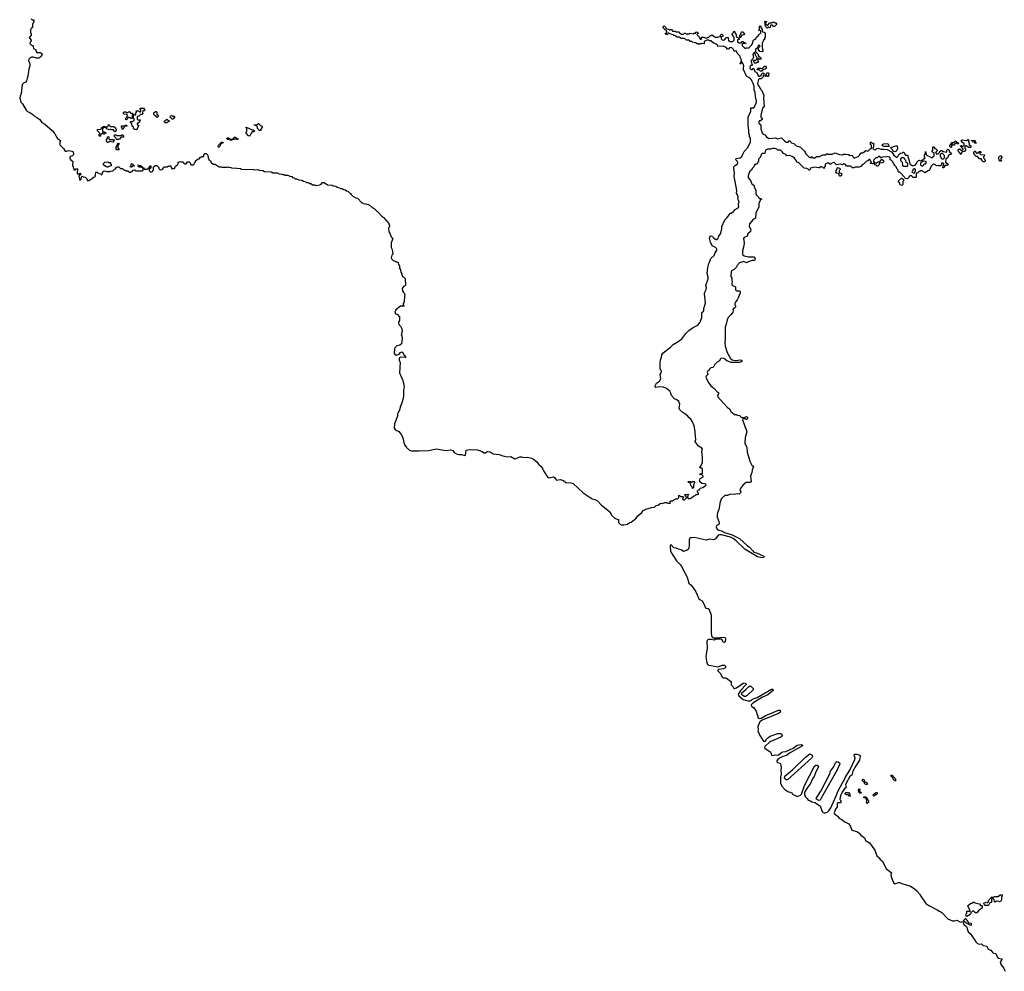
# Model space of a CAD drawing. Extents: x 2737311 to 2867920, y 875798 to 1012690.
# Tile 1 of 79: x 2805529 to 2821885, y 885249 to 901063. Entities that reach past the tile are written whole.
import ezdxf

# ---------------------------------------------------------------- set-up
doc = ezdxf.new("R2010")
doc.units = 0

msp = doc.modelspace()

# ---------------------------------------------------------------- linework, layer by layer
at = {"layer": '0CON20XD'}
for points in [[(2805720, 901075), (2805735, 901060), (2805758, 901058), (2805770, 901045), (2805760, 901035), (2805758, 901012), (2805740, 900995), (2805740, 900935), (2805718, 900915), (2805708, 900895), (2805710, 900845), (2805720, 900835), (2805720, 900805), (2805690, 900775), (2805688, 900765), (2805695, 900748), (2805720, 900725), (2805720, 900705), (2805702, 900688), (2805698, 900668), (2805725, 900640), (2805740, 900635), (2805755, 900620), (2805758, 900585), (2805795, 900560), (2805798, 900545), (2805815, 900518), (2805875, 900520), (2805893, 900503), (2805903, 900483), (2805882, 900448), (2805846, 900425), (2805806, 900426), (2805755, 900440), (2805725, 900439), (2805701, 900429), (2805679, 900405), (2805677, 900385), (2805692, 900345), (2805700, 900295), (2805680, 900240), (2805664, 900125), (2805651, 900089), (2805643, 900045), (2805625, 900026), (2805590, 900010), (2805572, 899985), (2805556, 899835), (2805536, 899794), (2805529, 899765), (2805549, 899695), (2805574, 899665), (2805636, 899557), (2805659, 899539), (2805700, 899520), (2805746, 899486), (2805775, 899457), (2805815, 899438), (2805863, 899403), (2805896, 899356), (2805947, 899325), (2806074, 899214), (2806114, 899164), (2806158, 899088), (2806207, 899057), (2806197, 899023), (2806198, 898985), (2806256, 898925), (2806285, 898878), (2806305, 898876), (2806345, 898887), (2806398, 898878), (2806415, 898867), (2806421, 898835), (2806416, 898814), (2806405, 898802), (2806372, 898788), (2806362, 898778), (2806360, 898765), (2806371, 898741), (2806410, 898705), (2806408, 898648), (2806435, 898570), (2806455, 898570), (2806475, 898590), (2806490, 898585), (2806482, 898502), (2806525, 898500), (2806535, 898510), (2806550, 898495), (2806510, 898465), (2806518, 898448), (2806522, 898402), (2806539, 898401), (2806550, 898415), (2806550, 898435), (2806558, 898442), (2806562, 898458), (2806575, 898460), (2806585, 898450), (2806618, 898448), (2806650, 898415), (2806652, 898392), (2806675, 898388), (2806750, 898435), (2806752, 898448), (2806775, 898450), (2806788, 898462), (2806780, 898475), (2806790, 898485), (2806792, 898528), (2806815, 898530), (2806835, 898510), (2806875, 898500), (2806885, 898480), (2806900, 898495), (2806912, 898535), (2806935, 898550), (2806967, 898547), (2806975, 898540), (2807025, 898540), (2807035, 898548), (2807075, 898550), (2807102, 898578), (2807118, 898582), (2807135, 898610), (2807145, 898610), (2807155, 898620), (2807178, 898618), (2807205, 898590), (2807238, 898588), (2807265, 898560), (2807285, 898560), (2807295, 898550), (2807325, 898550), (2807355, 898530), (2807375, 898530), (2807385, 898540), (2807398, 898542), (2807415, 898560), (2807435, 898568), (2807465, 898550), (2807565, 898550), (2807580, 898565), (2807578, 898588), (2807555, 898610), (2807515, 898610), (2807502, 898622), (2807500, 898640), (2807490, 898645), (2807495, 898650), (2807500, 898640), (2807535, 898640), (2807545, 898630), (2807555, 898630), (2807570, 898615), (2807570, 898600), (2807585, 898600), (2807605, 898580), (2807645, 898580), (2807668, 898592), (2807688, 898612), (2807695, 898640), (2807710, 898625), (2807710, 898605), (2807695, 898590), (2807682, 898588), (2807680, 898555), (2807705, 898530), (2807738, 898542), (2807740, 898555), (2807750, 898565), (2807750, 898615), (2807785, 898640), (2807808, 898638), (2807840, 898605), (2807842, 898592), (2807865, 898570), (2807898, 898572), (2807935, 898620), (2807985, 898620), (2807995, 898630), (2808015, 898630), (2808025, 898640), (2808040, 898635), (2808040, 898615), (2808050, 898605), (2808052, 898592), (2808092, 898588), (2808108, 898602), (2808115, 898630), (2808148, 898652), (2808160, 898675), (2808160, 898695), (2808195, 898708), (2808205, 898700), (2808245, 898700), (2808252, 898682), (2808265, 898670), (2808295, 898670), (2808308, 898682), (2808315, 898700), (2808345, 898700), (2808360, 898685), (2808372, 898652), (2808415, 898650), (2808428, 898662), (2808432, 898685), (2808448, 898702), (2808450, 898715), (2808475, 898740), (2808508, 898752), (2808535, 898780), (2808545, 898780), (2808555, 898790), (2808588, 898792), (2808590, 898825), (2808605, 898840), (2808625, 898840), (2808655, 898810), (2808660, 898765), (2808672, 898742), (2808698, 898718), (2808712, 898692), (2808745, 898660), (2808775, 898660), (2808845, 898620), (2808875, 898620), (2808895, 898610), (2808975, 898610), (2808985, 898617), (2808995, 898610), (2809035, 898608), (2809045, 898600), (2809135, 898597), (2809195, 898590), (2809215, 898580), (2809414, 898576), (2809425, 898570), (2809475, 898576), (2809495, 898570), (2809505, 898560), (2809570, 898555), (2809595, 898540), (2809705, 898536), (2809735, 898520), (2809805, 898516), (2809825, 898510), (2809835, 898500), (2809883, 898497), (2809895, 898490), (2809925, 898488), (2809935, 898480), (2809985, 898477), (2810015, 898460), (2810050, 898455), (2810062, 898442), (2810090, 898435), (2810105, 898420), (2810135, 898417), (2810165, 898400), (2810215, 898397), (2810245, 898380), (2810285, 898370), (2810295, 898360), (2810325, 898358), (2810342, 898342), (2810365, 898338), (2810395, 898320), (2810435, 898317), (2810445, 898310), (2810515, 898320), (2810538, 898332), (2810560, 898355), (2810585, 898357), (2810645, 898320), (2810720, 898315), (2810735, 898300), (2810780, 898295), (2810805, 898280), (2810845, 898270), (2810855, 898260), (2810885, 898257), (2810915, 898240), (2810935, 898238), (2810958, 898218), (2810980, 898215), (2811012, 898182), (2811028, 898175), (2811032, 898162), (2811062, 898132), (2811115, 898100), (2811140, 898095), (2811212, 898022), (2811225, 898020), (2811235, 898010), (2811280, 898005)], [(2817338, 900602), (2817322, 900598), (2817305, 900573), (2817285, 900572), (2817262, 900602), (2817222, 900622), (2817125, 900620), (2817118, 900638), (2817098, 900658), (2817075, 900670), (2817052, 900672), (2817012, 900712), (2816985, 900713), (2816975, 900720), (2816945, 900720), (2816902, 900698), (2816897, 900663), (2816855, 900670), (2816847, 900663), (2816825, 900660), (2816815, 900650), (2816805, 900660), (2816785, 900662), (2816755, 900680), (2816705, 900690), (2816695, 900700), (2816665, 900700), (2816658, 900718), (2816635, 900730), (2816627, 900723), (2816605, 900720), (2816588, 900738), (2816565, 900750), (2816515, 900750), (2816485, 900770), (2816450, 900775), (2816405, 900800), (2816395, 900800), (2816385, 900810), (2816345, 900820), (2816315, 900840), (2816302, 900838), (2816298, 900822), (2816285, 900810), (2816275, 900820), (2816252, 900822), (2816262, 900838), (2816278, 900842), (2816280, 900875), (2816268, 900888), (2816255, 900890), (2816220, 900925), (2816220, 900945), (2816235, 900960), (2816258, 900938), (2816262, 900922), (2816315, 900900), (2816325, 900890), (2816335, 900900), (2816355, 900900), (2816370, 900885), (2816375, 900870), (2816415, 900870), (2816435, 900860), (2816485, 900860), (2816492, 900842), (2816525, 900820), (2816555, 900820), (2816575, 900840), (2816588, 900838), (2816605, 900820), (2816615, 900820), (2816625, 900830), (2816655, 900830), (2816665, 900840), (2816715, 900830), (2816725, 900840), (2816755, 900840), (2816762, 900858), (2816775, 900860), (2816800, 900835), (2816782, 900828), (2816780, 900815), (2816818, 900778), (2816835, 900740), (2816845, 900740), (2816858, 900752), (2816850, 900765), (2816855, 900770), (2816895, 900770), (2816915, 900760), (2816945, 900760), (2816978, 900772), (2817005, 900800), (2817015, 900800), (2817025, 900810), (2817085, 900770), (2817125, 900770), (2817135, 900780), (2817168, 900782), (2817172, 900808), (2817185, 900820), (2817195, 900820), (2817210, 900805), (2817210, 900785), (2817182, 900778), (2817180, 900745), (2817205, 900720), (2817235, 900730), (2817272, 900768), (2817285, 900770), (2817300, 900755), (2817302, 900712), (2817315, 900710), (2817325, 900700), (2817378, 900702), (2817400, 900725), (2817400, 900765), (2817380, 900785), (2817380, 900795), (2817360, 900825), (2817388, 900852), (2817392, 900868), (2817405, 900870), (2817410, 900845), (2817430, 900815), (2817432, 900782), (2817445, 900770), (2817455, 900770), (2817480, 900745), (2817478, 900732), (2817452, 900728), (2817452, 900692), (2817465, 900690), (2817475, 900680), (2817515, 900680), (2817532, 900698), (2817545, 900700), (2817555, 900690), (2817585, 900680), (2817590, 900675), (2817585, 900660), (2817575, 900670), (2817542, 900668), (2817530, 900655), (2817532, 900632), (2817575, 900590), (2817595, 900590), (2817605, 900600), (2817635, 900590), (2817690, 900645), (2817710, 900685), (2817712, 900718), (2817725, 900730), (2817738, 900732), (2817758, 900752), (2817762, 900768), (2817775, 900780), (2817788, 900782), (2817805, 900810), (2817838, 900842), (2817838, 900878), (2817810, 900885), (2817810, 900895), (2817820, 900905), (2817820, 900955), (2817825, 900960), (2817838, 900958), (2817840, 900935), (2817860, 900905), (2817862, 900872), (2817875, 900860), (2817897, 900857), (2817910, 900845), (2817910, 900775), (2817900, 900755), (2817900, 900735), (2817882, 900718), (2817880, 900705), (2817860, 900675), (2817860, 900595), (2817870, 900585), (2817870, 900565), (2817880, 900555), (2817865, 900530), (2817822, 900532), (2817800, 900565), (2817800, 900595), (2817830, 900625), (2817815, 900640), (2817805, 900640), (2817790, 900625), (2817788, 900602), (2817750, 900565), (2817750, 900535), (2817788, 900498), (2817802, 900462), (2817838, 900428), (2817840, 900405), (2817825, 900400), (2817808, 900418), (2817802, 900418), (2817790, 900405), (2817790, 900375), (2817800, 900365), (2817798, 900352), (2817775, 900350), (2817765, 900340), (2817742, 900342), (2817730, 900355), (2817720, 900385), (2817725, 900390), (2817758, 900392), (2817778, 900412), (2817780, 900435), (2817762, 900452), (2817760, 900465), (2817750, 900475), (2817748, 900518), (2817732, 900518), (2817710, 900485), (2817720, 900435), (2817712, 900428), (2817710, 900415), (2817680, 900385), (2817680, 900355), (2817687, 900347), (2817690, 900325), (2817700, 900315), (2817695, 900300), (2817675, 900300), (2817662, 900288), (2817658, 900255), (2817685, 900238), (2817702, 900238), (2817715, 900250), (2817725, 900250), (2817742, 900202), (2817778, 900178), (2817780, 900165), (2817790, 900155), (2817790, 900135), (2817802, 900122), (2817815, 900120), (2817825, 900130), (2817848, 900132), (2817852, 900158), (2817875, 900180), (2817890, 900175), (2817890, 900145), (2817880, 900135), (2817878, 900112), (2817848, 900082), (2817815, 900080), (2817802, 900068), (2817787, 900003), (2817791, 899981), (2817823, 899935), (2817836, 899906), (2817856, 899885), (2817891, 899805), (2817887, 899765), (2817898, 899615), (2817867, 899595), (2817838, 899475), (2817840, 899445), (2817860, 899425), (2817860, 899405), (2817837, 899383), (2817815, 899380), (2817808, 899365), (2817808, 899345), (2817840, 899315), (2817838, 899248), (2817865, 899180), (2817881, 899161), (2817905, 899148), (2817935, 899118), (2817975, 899090), (2818085, 899100), (2818105, 899088), (2818125, 899084), (2818185, 899100), (2818235, 899048), (2818268, 899028), (2818295, 899030), (2818312, 899048), (2818325, 899050), (2818332, 899032), (2818350, 899015), (2818390, 899005), (2818428, 898968), (2818500, 898945), (2818567, 898877), (2818585, 898850), (2818588, 898835), (2818645, 898780), (2818675, 898770), (2818682, 898788), (2818705, 898770), (2818735, 898770), (2818765, 898790), (2818815, 898792), (2818873, 898817), (2818912, 898818), (2818945, 898840), (2818955, 898830), (2819023, 898827), (2819075, 898848), (2819145, 898820), (2819195, 898818), (2819215, 898828), (2819245, 898830), (2819295, 898820), (2819308, 898808), (2819355, 898810), (2819377, 898777), (2819388, 898768), (2819402, 898768), (2819458, 898792), (2819479, 898811), (2819505, 898850), (2819535, 898850), (2819585, 898890), (2819615, 898880), (2819635, 898890), (2819645, 898910), (2819678, 898922), (2819680, 898975), (2819660, 898995), (2819660, 899025), (2819675, 899030), (2819692, 899012), (2819705, 899010), (2819720, 898995), (2819710, 898985), (2819710, 898945), (2819700, 898935), (2819702, 898922), (2819715, 898908), (2819745, 898902), (2819765, 898920), (2819785, 898928), (2819842, 898912), (2819885, 898913), (2819940, 898905), (2820010, 898865), (2820035, 898838), (2820050, 898810), (2820095, 898780), (2820105, 898780), (2820119, 898791), (2820135, 898820), (2820160, 898845), (2820195, 898850), (2820205, 898860), (2820215, 898860), (2820242, 898812), (2820275, 898810), (2820280, 898805), (2820280, 898785), (2820290, 898775), (2820307, 898725), (2820310, 898685), (2820322, 898662), (2820355, 898640), (2820375, 898640), (2820408, 898652), (2820428, 898672), (2820435, 898700), (2820460, 898725), (2820476, 898726), (2820485, 898720), (2820510, 898725), (2820522, 898728), (2820570, 898765), (2820562, 898785), (2820562, 898815), (2820572, 898828), (2820575, 898870), (2820592, 898812), (2820665, 898780), (2820675, 898770), (2820688, 898772), (2820718, 898802), (2820718, 898838), (2820680, 898875), (2820700, 898895), (2820700, 898945), (2820705, 898950), (2820715, 898950), (2820732, 898922), (2820750, 898915), (2820770, 898895), (2820768, 898882), (2820740, 898855), (2820765, 898830), (2820788, 898832), (2820810, 898855), (2820812, 898878), (2820825, 898880), (2820835, 898890), (2820845, 898890), (2820875, 898870), (2820925, 898860), (2820930, 898865), (2820930, 898895), (2820945, 898910), (2820958, 898908), (2820970, 898895), (2820970, 898875), (2820980, 898865), (2820982, 898852), (2820995, 898850), (2821010, 898835), (2820995, 898820), (2820972, 898818), (2820952, 898798), (2820947, 898773), (2820938, 898762), (2820925, 898760), (2820912, 898748), (2820910, 898695), (2820920, 898680), (2820935, 898680), (2820950, 898665), (2820935, 898640), (2820902, 898638), (2820878, 898602), (2820865, 898600), (2820862, 898605), (2820870, 898635), (2820880, 898645), (2820880, 898665), (2820865, 898680), (2820842, 898678), (2820840, 898645), (2820825, 898632), (2820794, 898634), (2820785, 898640), (2820765, 898633), (2820715, 898660), (2820705, 898660), (2820672, 898628), (2820645, 898560), (2820618, 898552), (2820565, 898520), (2820555, 898530), (2820542, 898532), (2820525, 898550), (2820495, 898550), (2820485, 898540), (2820472, 898538), (2820445, 898510), (2820432, 898518), (2820420, 898505), (2820420, 898445), (2820415, 898440), (2820373, 898443), (2820345, 898470), (2820315, 898470), (2820302, 898458), (2820298, 898442), (2820275, 898420), (2820242, 898422), (2820230, 898435), (2820228, 898448), (2820148, 898528), (2820135, 898530), (2820122, 898542), (2820120, 898565), (2820105, 898580), (2820090, 898620), (2820065, 898642)], [(2817945, 900920), (2817922, 900942), (2817920, 900955), (2817910, 900965), (2817910, 901015), (2817900, 901025), (2817915, 901040), (2817940, 901035), (2817922, 901018), (2817920, 900995), (2817945, 900970), (2817958, 900972), (2817992, 901008), (2818025, 901010), (2818035, 901020), (2818065, 901020), (2818075, 901010), (2818088, 901008), (2818100, 900995), (2818100, 900985), (2818065, 900950), (2818052, 900952), (2818035, 900970), (2818005, 900970), (2818000, 900965), (2817998, 900932), (2817985, 900930), (2817975, 900940), (2817965, 900940), (2817945, 900920)], [(2817495, 900760), (2817490, 900765), (2817490, 900805), (2817508, 900822), (2817512, 900848), (2817525, 900860), (2817545, 900860), (2817552, 900842), (2817570, 900825), (2817570, 900815), (2817522, 900798), (2817512, 900788), (2817508, 900772), (2817495, 900760)], [(2811280, 898005), (2811335, 897988), (2811382, 897942), (2811415, 897928), (2811462, 897882), (2811475, 897878), (2811482, 897862), (2811542, 897802), (2811558, 897795), (2811562, 897782), (2811578, 897775), (2811582, 897762), (2811660, 897675), (2811660, 897665), (2811670, 897655), (2811670, 897635), (2811658, 897595), (2811660, 897535), (2811680, 897515), (2811702, 897452), (2811730, 897425), (2811700, 897355), (2811700, 897275), (2811717, 897245), (2811730, 897165), (2811712, 897148), (2811700, 897105), (2811712, 897082), (2811732, 897062), (2811765, 897050), (2811775, 897040), (2811795, 897040), (2811815, 897030), (2811820, 896995), (2811837, 896975), (2811840, 896935), (2811857, 896905), (2811860, 896865), (2811875, 896840), (2811878, 896818), (2811892, 896792), (2811910, 896785), (2811935, 896760), (2811940, 896645), (2811902, 896628), (2811880, 896595), (2811890, 896555), (2811902, 896532), (2811920, 896515), (2811928, 896495), (2811920, 896475), (2811916, 896375), (2811900, 896345), (2811900, 896325), (2811920, 896305), (2811915, 896300), (2811855, 896300), (2811832, 896288), (2811795, 896250), (2811785, 896250), (2811772, 896238), (2811770, 896225), (2811760, 896215), (2811770, 896175), (2811797, 896167), (2811837, 896125), (2811836, 896065), (2811820, 896035), (2811820, 896015), (2811832, 895992), (2811855, 895970), (2811877, 895925), (2811880, 895885), (2811868, 895825), (2811875, 895810), (2811881, 895761), (2811871, 895675), (2811845, 895656), (2811795, 895642), (2811768, 895615), (2811758, 895592), (2811748, 895515), (2811765, 895492), (2811805, 895492), (2811835, 895502), (2811856, 895534), (2811875, 895544), (2811892, 895535), (2811911, 895491), (2811941, 895465), (2811935, 895451), (2811855, 895453), (2811838, 895442), (2811830, 895425), (2811831, 895405), (2811849, 895365), (2811841, 895195), (2811891, 895065), (2811914, 894965), (2811903, 894903), (2811904, 894795), (2811881, 894715), (2811866, 894664), (2811847, 894635), (2811843, 894585), (2811806, 894515), (2811806, 894475), (2811756, 894345), (2811748, 894275), (2811768, 894248), (2811825, 894218), (2811873, 894165), (2811896, 894115), (2811911, 894035), (2811927, 893995), (2811956, 893956), (2812005, 893910), (2812035, 893898), (2812165, 893898), (2812325, 893906), (2812445, 893929), (2812615, 893903), (2812685, 893917), (2812723, 893905), (2812745, 893868), (2812795, 893844), (2812825, 893836), (2812866, 893836), (2812925, 893821), (2812933, 893827), (2812943, 893907), (2812974, 893914), (2813015, 893923), (2813066, 893916), (2813105, 893920), (2813134, 893916), (2813201, 893891), (2813245, 893864), (2813265, 893866), (2813295, 893886), (2813345, 893882), (2813396, 893846), (2813495, 893836), (2813556, 893816), (2813635, 893801), (2813685, 893802), (2813755, 893767), (2813775, 893769), (2813835, 893799), (2813865, 893798), (2813905, 893786), (2813965, 893792), (2814030, 893775), (2814065, 893761), (2814113, 893723), (2814152, 893672), (2814192, 893635), (2814214, 893604), (2814229, 893565), (2814305, 893456), (2814325, 893451), (2814395, 893466), (2814414, 893454), (2814445, 893411), (2814505, 893419), (2814565, 893404), (2814603, 893373), (2814685, 893368), (2814725, 893355), (2814889, 893199), (2815041, 893101), (2815085, 893091), (2815125, 893065), (2815188, 892998), (2815334, 892885), (2815366, 892825), (2815417, 892777), (2815435, 892766), (2815478, 892758), (2815477, 892705), (2815505, 892677), (2815525, 892666), (2815564, 892666), (2815625, 892681), (2815660, 892705), (2815685, 892713), (2815771, 892779), (2815800, 892820), (2815864, 892875), (2815886, 892904), (2815929, 892931), (2816025, 892958), (2816075, 892962), (2816103, 892987), (2816135, 892997), (2816175, 893030), (2816205, 893023), (2816245, 893040), (2816275, 893040), (2816295, 893028), (2816332, 893028), (2816338, 893035), (2816330, 893055), (2816343, 893067), (2816372, 893068), (2816425, 893100), (2816458, 893102), (2816480, 893125), (2816480, 893155), (2816485, 893160), (2816505, 893140), (2816545, 893140), (2816558, 893128), (2816558, 893122), (2816540, 893105), (2816545, 893090), (2816555, 893082), (2816570, 893085), (2816610, 893125), (2816582, 893152), (2816580, 893165), (2816585, 893170), (2816630, 893170), (2816632, 893178), (2816638, 893178), (2816638, 893172), (2816630, 893170), (2816630, 893145), (2816620, 893135), (2816622, 893122), (2816635, 893108), (2816664, 893106), (2816690, 893115), (2816725, 893150), (2816752, 893158), (2816765, 893170), (2816785, 893170), (2816805, 893180), (2816806, 893196), (2816790, 893215), (2816790, 893235), (2816805, 893250), (2816830, 893255), (2816832, 893278), (2816875, 893287), (2816902, 893308), (2816923, 893317), (2816930, 893335), (2816925, 893342), (2816905, 893350), (2816863, 893353), (2816830, 893385), (2816830, 893395), (2816820, 893405), (2816830, 893415), (2816835, 893440), (2816880, 893465), (2816880, 893475), (2816858, 893498), (2816830, 893505), (2816835, 893520), (2816865, 893518), (2816872, 893525), (2816873, 893585), (2816865, 893610), (2816845, 893610), (2816820, 893625), (2816838, 893632), (2816873, 893707), (2816872, 893805), (2816864, 893835), (2816863, 893885), (2816873, 893925), (2816860, 893940), (2816805, 893977), (2816786, 893996), (2816752, 894055), (2816763, 894085), (2816763, 894105), (2816753, 894125), (2816752, 894225), (2816731, 894315), (2816708, 894378), (2816677, 894427), (2816642, 894452), (2816626, 894475), (2816593, 894503), (2816544, 894534), (2816495, 894582), (2816486, 894605), (2816494, 894675), (2816476, 894716), (2816445, 894745), (2816405, 894761), (2816359, 894815), (2816348, 894855), (2816328, 894888), (2816272, 894932), (2816225, 894955), (2816145, 894960), (2816095, 894952), (2816083, 894963), (2816085, 894980), (2816107, 895025), (2816155, 895056), (2816177, 895095), (2816169, 895165), (2816186, 895194), (2816190, 895215), (2816168, 895265), (2816166, 895374), (2816174, 895405), (2816192, 895455), (2816194, 895495), (2816215, 895521), (2816340, 895620), (2816384, 895665), (2816448, 895702), (2816529, 895761), (2816595, 895846), (2816645, 895896), (2816706, 895944), (2816795, 895989), (2816833, 896035), (2816860, 896115), (2816862, 896195), (2816893, 896227), (2816894, 896266), (2816919, 896355), (2816904, 896505), (2816910, 896535), (2816932, 896578), (2816936, 896605), (2816929, 896645), (2816964, 896755), (2816963, 896785), (2816948, 896845), (2816959, 896945), (2816976, 897014), (2816990, 897035), (2817012, 897095), (2817063, 897147), (2817075, 897180), (2817108, 897235), (2817108, 897255), (2817090, 897275), (2817034, 897304), (2817002, 897365), (2816990, 897435), (2816997, 897463), (2817015, 897473), (2817035, 897468), (2817048, 897445), (2817095, 897408), (2817105, 897408), (2817125, 897422), (2817143, 897467), (2817173, 897507), (2817193, 897585), (2817193, 897627), (2817242, 897735), (2817282, 897775), (2817335, 897850), (2817345, 897850), (2817388, 897875), (2817415, 897910), (2817463, 897937), (2817473, 897955), (2817468, 897985), (2817470, 898015), (2817478, 898025), (2817472, 898065), (2817460, 898085), (2817462, 898115), (2817452, 898155), (2817438, 898178), (2817444, 898226), (2817400, 898465), (2817402, 898512), (2817392, 898595), (2817394, 898616), (2817415, 898640), (2817451, 898669), (2817459, 898685), (2817454, 898704), (2817428, 898735), (2817433, 898757), (2817495, 898768), (2817523, 898787), (2817545, 898840), (2817565, 898870), (2817623, 898937), (2817668, 899035), (2817668, 899095), (2817653, 899123), (2817652, 899145), (2817640, 899185), (2817642, 899225), (2817628, 899305), (2817632, 899355), (2817630, 899445), (2817677, 899545), (2817672, 899598), (2817715, 899599), (2817734, 899616), (2817764, 899675), (2817771, 899715), (2817752, 899785), (2817744, 899855), (2817729, 899895), (2817730, 899955), (2817714, 900004), (2817694, 900034), (2817684, 900064), (2817669, 900079), (2817640, 900105), (2817600, 900125), (2817552, 900235), (2817550, 900255), (2817560, 900295), (2817550, 900305), (2817550, 900325), (2817542, 900332), (2817538, 900348), (2817525, 900360), (2817510, 900350), (2817508, 900332), (2817495, 900330), (2817490, 900335), (2817510, 900350), (2817510, 900365), (2817520, 900375), (2817520, 900395), (2817513, 900403), (2817510, 900425), (2817500, 900435), (2817500, 900455), (2817450, 900505), (2817438, 900538), (2817405, 900540), (2817390, 900555), (2817388, 900568), (2817358, 900598), (2817338, 900602)], [(2817855, 900210), (2817835, 900210), (2817815, 900230), (2817782, 900232), (2817792, 900258), (2817835, 900260), (2817845, 900250), (2817865, 900250), (2817902, 900288), (2817918, 900288), (2817930, 900275), (2817928, 900252), (2817915, 900240), (2817882, 900238), (2817855, 900210)], [(2817965, 900120), (2817955, 900120), (2817945, 900130), (2817935, 900130), (2817925, 900120), (2817910, 900125), (2817912, 900138), (2817928, 900152), (2817932, 900168), (2817945, 900180), (2817965, 900180), (2817980, 900165), (2817970, 900155), (2817970, 900125), (2817965, 900120)], [(2807475, 899230), (2807465, 899240), (2807435, 899240), (2807422, 899252), (2807420, 899275), (2807400, 899295), (2807400, 899305), (2807390, 899315), (2807390, 899335), (2807370, 899355), (2807370, 899365), (2807375, 899370), (2807405, 899370), (2807428, 899392), (2807430, 899415), (2807420, 899425), (2807420, 899475), (2807435, 899490), (2807445, 899480), (2807458, 899482), (2807460, 899495), (2807450, 899505), (2807470, 899525), (2807462, 899548), (2807505, 899550), (2807522, 899532), (2807535, 899530), (2807540, 899535), (2807540, 899565), (2807532, 899572), (2807530, 899585), (2807535, 899590), (2807585, 899590), (2807610, 899565), (2807595, 899550), (2807572, 899548), (2807570, 899515), (2807578, 899502), (2807565, 899490), (2807535, 899490), (2807508, 899462), (2807480, 899455), (2807482, 899412), (2807495, 899400), (2807528, 899398), (2807530, 899385), (2807522, 899378), (2807518, 899362), (2807505, 899350), (2807492, 899348), (2807480, 899335), (2807482, 899322), (2807510, 899305), (2807480, 899255), (2807475, 899230)], [(2807305, 899400), (2807292, 899402), (2807290, 899425), (2807308, 899442), (2807320, 899475), (2807305, 899490), (2807262, 899492), (2807252, 899502), (2807250, 899515), (2807265, 899530), (2807295, 899530), (2807305, 899520), (2807325, 899520), (2807335, 899530), (2807365, 899530), (2807372, 899512), (2807395, 899510), (2807410, 899495), (2807410, 899485), (2807400, 899475), (2807400, 899435), (2807388, 899422), (2807375, 899420), (2807355, 899440), (2807325, 899440), (2807320, 899415), (2807305, 899400)], [(2807815, 899440), (2807788, 899468), (2807772, 899472), (2807760, 899485), (2807760, 899515), (2807785, 899540), (2807795, 899540), (2807808, 899528), (2807810, 899495), (2807830, 899475), (2807830, 899455), (2807815, 899440)], [(2807975, 899350), (2807945, 899350), (2807930, 899365), (2807932, 899378), (2807975, 899410), (2807992, 899392), (2808008, 899388), (2808020, 899375), (2807982, 899358), (2807975, 899350)], [(2808075, 899410), (2808062, 899412), (2808030, 899445), (2808032, 899468), (2808055, 899470), (2808075, 899460), (2808095, 899460), (2808108, 899448), (2808075, 899410)], [(2806865, 899120), (2806850, 899135), (2806850, 899155), (2806858, 899162), (2806860, 899175), (2806820, 899215), (2806822, 899238), (2806878, 899242), (2806888, 899252), (2806890, 899265), (2806915, 899290), (2806945, 899290), (2806955, 899280), (2806985, 899280), (2806998, 899292), (2807005, 899320), (2807018, 899318), (2807022, 899302), (2807035, 899290), (2807095, 899290), (2807118, 899268), (2807120, 899255), (2807130, 899245), (2807130, 899225), (2807115, 899200), (2807102, 899202), (2807098, 899218), (2807085, 899230), (2807055, 899230), (2807045, 899240), (2807025, 899240), (2807015, 899230), (2807005, 899240), (2806982, 899242), (2806955, 899270), (2806925, 899270), (2806915, 899260), (2806902, 899258), (2806902, 899192), (2806915, 899190), (2806925, 899200), (2806935, 899200), (2806945, 899190), (2806958, 899188), (2806960, 899175), (2806935, 899160), (2806925, 899160), (2806915, 899170), (2806892, 899168), (2806872, 899148), (2806865, 899120)], [(2807245, 899240), (2807230, 899245), (2807230, 899265), (2807220, 899275), (2807222, 899298), (2807275, 899300), (2807285, 899310), (2807305, 899310), (2807310, 899305), (2807308, 899292), (2807272, 899288), (2807245, 899240)], [(2809345, 899130), (2809332, 899132), (2809290, 899175), (2809290, 899195), (2809300, 899205), (2809300, 899255), (2809290, 899265), (2809293, 899277), (2809378, 899238), (2809385, 899230), (2809415, 899230), (2809430, 899215), (2809425, 899200), (2809392, 899198), (2809372, 899178), (2809358, 899142), (2809345, 899130)], [(2809535, 899220), (2809512, 899222), (2809482, 899252), (2809480, 899275), (2809472, 899282), (2809468, 899298), (2809455, 899300), (2809445, 899310), (2809425, 899310), (2809422, 899318), (2809475, 899320), (2809495, 899340), (2809532, 899302), (2809545, 899300), (2809557, 899287), (2809558, 899275), (2809530, 899235), (2809540, 899225), (2809535, 899220)], [(2806995, 899020), (2806982, 899022), (2806970, 899055), (2806970, 899065), (2806990, 899095), (2806995, 899120), (2807008, 899118), (2807010, 899085), (2807032, 899062), (2807045, 899070), (2807085, 899070), (2807100, 899055), (2807075, 899030), (2807025, 899040), (2806995, 899020)], [(2807165, 899070), (2807145, 899070), (2807132, 899082), (2807128, 899098), (2807100, 899125), (2807105, 899150), (2807135, 899150), (2807145, 899140), (2807215, 899140), (2807225, 899150), (2807235, 899150), (2807258, 899128), (2807248, 899112), (2807215, 899110), (2807185, 899080), (2807175, 899080), (2807165, 899070)], [(2809055, 899060), (2809025, 899060), (2809015, 899070), (2808985, 899070), (2808970, 899085), (2808975, 899100), (2808995, 899100), (2809025, 899080), (2809065, 899080), (2809095, 899110), (2809115, 899110), (2809132, 899092), (2809160, 899085), (2809155, 899070), (2809145, 899070), (2809135, 899080), (2809095, 899080), (2809085, 899070), (2809065, 899070), (2809055, 899060)], [(2807175, 898900), (2807145, 898900), (2807130, 898915), (2807130, 898945), (2807150, 898975), (2807152, 898998), (2807165, 899010), (2807180, 899005), (2807178, 898992), (2807160, 898975), (2807160, 898935), (2807180, 898905), (2807175, 898900)], [(2808845, 898940), (2808832, 898942), (2808820, 898955), (2808828, 898962), (2808832, 898978), (2808862, 899008), (2808870, 899010), (2808882, 899028), (2808898, 899028), (2808908, 899012), (2808870, 899010), (2808867, 898983), (2808845, 898940)], [(2820065, 898642), (2820054, 898654), (2820028, 898708), (2820008, 898728), (2819990, 898735), (2819990, 898765), (2819978, 898778), (2819945, 898790), (2819935, 898782), (2819855, 898780), (2819845, 898770), (2819835, 898770), (2819815, 898790), (2819795, 898790), (2819775, 898770), (2819752, 898768), (2819712, 898728), (2819712, 898712), (2819742, 898682), (2819755, 898680), (2819785, 898700), (2819818, 898702), (2819842, 898738), (2819855, 898740), (2819880, 898725), (2819880, 898705), (2819876, 898694), (2819857, 898683), (2819812, 898678), (2819800, 898645), (2819785, 898630), (2819775, 898630), (2819758, 898648), (2819742, 898652), (2819715, 898680), (2819705, 898680), (2819695, 898670), (2819662, 898672), (2819662, 898678), (2819680, 898695), (2819660, 898715), (2819658, 898738), (2819635, 898740), (2819628, 898722), (2819592, 898708), (2819545, 898660), (2819532, 898658), (2819500, 898625), (2819475, 898612), (2819407, 898613), (2819385, 898603), (2819365, 898602), (2819335, 898630), (2819265, 898630), (2819248, 898658), (2819225, 898670), (2819215, 898670), (2819195, 898650), (2819165, 898662), (2819095, 898650), (2819058, 898688), (2819045, 898690), (2819022, 898678), (2819005, 898660), (2818985, 898660), (2818965, 898680), (2818955, 898682), (2818922, 898668), (2818910, 898655), (2818910, 898625), (2818900, 898615), (2818895, 898590), (2818878, 898608), (2818865, 898610), (2818855, 898620), (2818835, 898620), (2818817, 898603), (2818805, 898600), (2818725, 898614), (2818667, 898593), (2818658, 898582), (2818655, 898560), (2818645, 898560), (2818628, 898578), (2818605, 898590), (2818562, 898595), (2818479, 898679), (2818462, 898692), (2818440, 898695), (2818432, 898715), (2818402, 898762), (2818372, 898782), (2818325, 898807), (2818272, 898802), (2818255, 898820), (2818215, 898842), (2818203, 898863), (2818165, 898892), (2818125, 898892), (2818105, 898912), (2818075, 898922), (2818035, 898920), (2818005, 898910), (2817955, 898910), (2817920, 898895), (2817910, 898875), (2817908, 898842), (2817865, 898840), (2817852, 898828), (2817830, 898775), (2817800, 898745), (2817800, 898705), (2817792, 898698), (2817778, 898662), (2817755, 898660), (2817737, 898643), (2817725, 898620), (2817698, 898592), (2817686, 898564), (2817656, 898544), (2817629, 898475), (2817629, 898435), (2817671, 898391), (2817690, 898335), (2817710, 898325), (2817730, 898305), (2817730, 898285), (2817760, 898225), (2817758, 898165), (2817768, 898148), (2817795, 898120), (2817805, 898100), (2817825, 898090), (2817845, 898090), (2817850, 898075), (2817832, 898068), (2817830, 898055), (2817818, 898042), (2817817, 898023), (2817810, 898015), (2817806, 897954), (2817760, 897845), (2817750, 897765), (2817715, 897742), (2817655, 897670), (2817647, 897625), (2817672, 897575), (2817667, 897545), (2817627, 897503), (2817612, 897468), (2817566, 897444), (2817554, 897425), (2817562, 897355), (2817559, 897305), (2817537, 897223), (2817538, 897165), (2817542, 897155), (2817565, 897140), (2817634, 897124), (2817725, 897124), (2817737, 897115), (2817746, 897084), (2817735, 897063), (2817695, 897062), (2817620, 897035), (2817605, 897022), (2817555, 897043), (2817485, 897020), (2817440, 896975), (2817435, 896950), (2817396, 896914), (2817355, 896892), (2817345, 896880), (2817340, 896795), (2817357, 896767), (2817357, 896735), (2817367, 896705), (2817357, 896675), (2817358, 896658), (2817368, 896645), (2817420, 896625), (2817418, 896575), (2817435, 896558), (2817485, 896558), (2817500, 896545), (2817500, 896515), (2817470, 896465), (2817470, 896445), (2817462, 896438), (2817450, 896405), (2817425, 896380), (2817408, 896345), (2817408, 896328), (2817420, 896305), (2817420, 896285), (2817407, 896273), (2817390, 896270), (2817378, 896245), (2817382, 896225), (2817377, 896205), (2817349, 896165), (2817300, 896115), (2817279, 896075), (2817266, 896005), (2817246, 895954), (2817247, 895765), (2817241, 895695), (2817250, 895640), (2817281, 895535), (2817339, 895435), (2817365, 895409), (2817415, 895398), (2817505, 895413), (2817523, 895403), (2817526, 895385), (2817510, 895370), (2817486, 895364), (2817345, 895366), (2817275, 895393), (2817244, 895424), (2817225, 895434), (2817195, 895438), (2817176, 895434), (2817166, 895424), (2817155, 895393), (2817117, 895373), (2817078, 895335), (2817065, 895310), (2817052, 895298), (2817048, 895282), (2817012, 895278), (2816990, 895255), (2816985, 895240), (2816962, 895225), (2816950, 895205), (2816958, 895165), (2816932, 895138), (2816927, 895125), (2816967, 895037), (2817010, 894980), (2817064, 894934), (2817115, 894878), (2817138, 894865), (2817138, 894845), (2817122, 894818), (2817126, 894796), (2817213, 894695), (2817287, 894617), (2817318, 894595), (2817347, 894547), (2817366, 894536), (2817405, 894500), (2817435, 894500), (2817445, 894490), (2817487, 894487), (2817515, 894460), (2817535, 894450), (2817565, 894450), (2817575, 894460), (2817605, 894470), (2817618, 894455), (2817617, 894433), (2817605, 894420), (2817595, 894420), (2817585, 894430), (2817555, 894432), (2817542, 894428), (2817538, 894415), (2817540, 894395), (2817572, 894322), (2817578, 894285), (2817589, 894269), (2817606, 894215), (2817579, 894121), (2817576, 894025), (2817606, 893955), (2817611, 893875), (2817656, 893725), (2817690, 893660), (2817705, 893648), (2817720, 893645), (2817696, 893575), (2817691, 893535), (2817678, 893512), (2817668, 893475), (2817678, 893382), (2817665, 893372), (2817598, 893372), (2817546, 893334), (2817496, 893265), (2817492, 893245), (2817508, 893215), (2817501, 893199), (2817482, 893178), (2817445, 893186), (2817405, 893174), (2817332, 893178), (2817285, 893158), (2817245, 893154), (2817186, 893105), (2817167, 893053), (2817144, 892925), (2817120, 892870), (2817116, 892845), (2817117, 892795), (2817145, 892724), (2817150, 892685), (2817145, 892674), (2817102, 892655), (2817099, 892635), (2817117, 892597), (2817145, 892577), (2817185, 892567), (2817239, 892539), (2817365, 892503), (2817485, 892443), (2817620, 892320), (2817645, 892305), (2817706, 892235), (2817726, 892216), (2817766, 892205), (2817890, 892145), (2817896, 892135), (2817888, 892125), (2817865, 892119), (2817785, 892137), (2817574, 892265), (2817431, 892401), (2817381, 892441), (2817335, 892462), (2817185, 892504), (2817155, 892504), (2817133, 892495), (2817085, 892434), (2817055, 892421), (2816995, 892428), (2816935, 892416), (2816735, 892458), (2816676, 892454), (2816657, 892435), (2816652, 892418), (2816651, 892328), (2816646, 892284), (2816634, 892256), (2816615, 892245), (2816555, 892226), (2816515, 892253), (2816475, 892263), (2816433, 892283), (2816395, 892288), (2816345, 892340), (2816334, 892315), (2816339, 892225), (2816440, 892070), (2816505, 892004), (2816525, 891976), (2816615, 891796), (2816647, 891697), (2816685, 891664), (2816753, 891565), (2816785, 891506), (2816810, 891440), (2816825, 891425), (2816865, 891404), (2816895, 891354), (2816921, 891291), (2816935, 891282), (2816965, 891277), (2816982, 891258), (2817015, 891175), (2817015, 890865), (2817027, 890807), (2817053, 890793), (2817095, 890788), (2817225, 890803), (2817246, 890795), (2817254, 890775), (2817246, 890725), (2817235, 890712), (2817215, 890716), (2817198, 890758), (2817179, 890769), (2817095, 890769), (2817065, 890749), (2817015, 890763), (2816975, 890761), (2816950, 890750), (2816943, 890725), (2816951, 890615), (2816926, 890484), (2816937, 890395), (2816957, 890347), (2816975, 890334), (2817015, 890333), (2817065, 890317), (2817125, 890309), (2817205, 890336), (2817235, 890336), (2817250, 890325), (2817257, 890305), (2817245, 890286), (2817222, 890278), (2817135, 890264), (2817119, 890245), (2817163, 890205), (2817204, 890134), (2817215, 890127), (2817255, 890127), (2817271, 890121), (2817338, 890068), (2817346, 890055), (2817349, 890009), (2817374, 889984), (2817391, 889951), (2817405, 889948), (2817435, 889957), (2817545, 890036), (2817565, 890040), (2817594, 890034), (2817597, 890013), (2817508, 889922), (2817466, 889855), (2817476, 889825), (2817545, 889768), (2817623, 889743), (2817665, 889746), (2817715, 889776), (2817779, 889801), (2818015, 889937), (2818036, 889935), (2818045, 889925), (2818045, 889915), (2817989, 889871), (2817955, 889841), (2817867, 889803), (2817706, 889704), (2817681, 889675), (2817686, 889656), (2817725, 889628), (2817764, 889574), (2817788, 889475), (2817799, 889459), (2817815, 889450), (2817845, 889457), (2817915, 889494), (2818135, 889588), (2818155, 889589), (2818168, 889575), (2818164, 889555), (2818135, 889534), (2817865, 889421), (2817822, 889395), (2817791, 889315), (2817798, 889265), (2817790, 889245), (2817826, 889165), (2817885, 889076), (2817905, 889067), (2817918, 889075), (2817935, 889112), (2817995, 889154), (2818125, 889203), (2818165, 889202), (2818185, 889195), (2818192, 889185), (2818194, 889165), (2818180, 889145), (2818125, 889115), (2817989, 889061), (2817906, 888985), (2817901, 888965), (2817906, 888955), (2817996, 888895), (2818006, 888885), (2818017, 888845), (2818026, 888836), (2818085, 888846), (2818115, 888840), (2818135, 888846), (2818184, 888886), (2818204, 888896), (2818258, 888902), (2818375, 888959), (2818445, 889005), (2818475, 889015), (2818515, 889017), (2818530, 889005), (2818531, 888995), (2818445, 888944)], [(2819965, 898953), (2819885, 898958), (2819864, 898964), (2819858, 898985), (2819865, 898996), (2819885, 899002), (2819950, 899005), (2819967, 898975), (2819970, 898955), (2819965, 898953)], [(2820065, 898868), (2820050, 898875), (2820005, 898922), (2820002, 898938), (2820085, 898968), (2820105, 898968), (2820110, 898925), (2820096, 898885), (2820085, 898873), (2820065, 898868)], [(2821005, 898940), (2820995, 898940), (2820980, 898955), (2820980, 898985), (2821000, 898990), (2821000, 899005), (2821015, 899020), (2821055, 899020), (2821060, 899035), (2821075, 899048), (2821102, 899022), (2821115, 899020), (2821128, 899008), (2821125, 899000), (2821105, 899000), (2821095, 899010), (2821075, 899010), (2821062, 898998), (2821055, 898980), (2821035, 898980), (2821018, 898998), (2821012, 898998), (2821000, 898990), (2821010, 898975), (2821010, 898945), (2821005, 898940)], [(2821165, 898820), (2821152, 898832), (2821148, 898848), (2821132, 898862), (2821130, 898875), (2821120, 898885), (2821120, 898905), (2821125, 898910), (2821155, 898910), (2821162, 898892), (2821178, 898882), (2821198, 898902), (2821200, 898915), (2821182, 898932), (2821178, 898948), (2821162, 898952), (2821160, 898965), (2821175, 898970), (2821185, 898960), (2821195, 898960), (2821220, 898975), (2821218, 899008), (2821205, 899010), (2821192, 899022), (2821172, 899042), (2821170, 899055), (2821185, 899068), (2821255, 899058), (2821285, 899070), (2821300, 899055), (2821290, 899045), (2821290, 899025), (2821300, 899015), (2821300, 898985), (2821328, 898968), (2821330, 898945), (2821325, 898940), (2821295, 898940), (2821285, 898950), (2821275, 898950), (2821258, 898968), (2821242, 898968), (2821230, 898955), (2821230, 898925), (2821240, 898915), (2821238, 898882), (2821225, 898870), (2821192, 898868), (2821172, 898848), (2821165, 898820)], [(2821415, 899010), (2821402, 899012), (2821388, 899028), (2821375, 899030), (2821358, 899048), (2821342, 899052), (2821342, 899058), (2821395, 899060), (2821402, 899032), (2821420, 899015), (2821415, 899010)], [(2820275, 898630), (2820282, 898638), (2820282, 898672), (2820252, 898692), (2820250, 898725), (2820232, 898742), (2820228, 898758), (2820215, 898770), (2820182, 898768), (2820162, 898748), (2820158, 898725), (2820190, 898695), (2820192, 898642), (2820205, 898630), (2820275, 898630)], [(2820875, 898750), (2820890, 898765), (2820890, 898805), (2820858, 898838), (2820835, 898840), (2820820, 898825), (2820820, 898795), (2820830, 898785), (2820830, 898765), (2820845, 898750), (2820875, 898750)], [(2821555, 898700), (2821535, 898700), (2821510, 898725), (2821510, 898735), (2821498, 898748), (2821475, 898750), (2821438, 898788), (2821415, 898790), (2821402, 898802), (2821398, 898818), (2821380, 898835), (2821380, 898855), (2821395, 898880), (2821408, 898878), (2821410, 898855), (2821425, 898840), (2821435, 898850), (2821458, 898852), (2821475, 898870), (2821495, 898870), (2821498, 898862), (2821480, 898845), (2821480, 898835), (2821492, 898822), (2821558, 898818), (2821558, 898802), (2821540, 898785), (2821540, 898765), (2821558, 898748), (2821560, 898735), (2821570, 898725), (2821568, 898712), (2821555, 898700)], [(2821835, 898710), (2821812, 898712), (2821800, 898725), (2821800, 898745), (2821790, 898755), (2821792, 898778), (2821815, 898800), (2821835, 898800), (2821850, 898785), (2821830, 898755), (2821830, 898735), (2821840, 898725), (2821835, 898710)], [(2806995, 898610), (2806985, 898610), (2806975, 898620), (2806952, 898622), (2806922, 898652), (2806920, 898675), (2806942, 898698), (2806995, 898700), (2807005, 898690), (2807038, 898688), (2807040, 898665), (2807050, 898655), (2807048, 898632), (2807025, 898630), (2806995, 898610)], [(2807385, 898610), (2807360, 898615), (2807380, 898635), (2807382, 898668), (2807395, 898670), (2807422, 898642), (2807440, 898635), (2807415, 898630), (2807385, 898610)], [(2819165, 898460), (2819155, 898460), (2819142, 898472), (2819140, 898495), (2819128, 898508), (2819095, 898510), (2819080, 898525), (2819090, 898535), (2819090, 898555), (2819110, 898585), (2819112, 898608), (2819147, 898597), (2819160, 898585), (2819158, 898572), (2819140, 898555), (2819140, 898525), (2819180, 898505), (2819180, 898475), (2819165, 898460)], [(2820385, 898510), (2820398, 898522), (2820400, 898535), (2820410, 898545), (2820410, 898575), (2820395, 898590), (2820385, 898580), (2820372, 898578), (2820360, 898545), (2820350, 898535), (2820362, 898522), (2820375, 898520), (2820385, 898510)], [(2820525, 898630), (2820548, 898652), (2820555, 898670), (2820575, 898670), (2820588, 898682), (2820590, 898695), (2820578, 898708), (2820535, 898710), (2820525, 898700), (2820512, 898698), (2820492, 898678), (2820492, 898652), (2820512, 898632), (2820525, 898630)], [(2820185, 898310), (2820155, 898320), (2820148, 898348), (2820130, 898365), (2820130, 898385), (2820175, 898430), (2820185, 898430), (2820210, 898405), (2820210, 898385), (2820200, 898375), (2820200, 898325), (2820185, 898310)], [(2816705, 893270), (2816698, 893298), (2816670, 893325), (2816670, 893335), (2816680, 893345), (2816672, 893352), (2816668, 893368), (2816642, 893372), (2816630, 893385), (2816635, 893390), (2816675, 893390), (2816685, 893380), (2816695, 893380), (2816705, 893390), (2816735, 893390), (2816740, 893385), (2816740, 893365), (2816720, 893335), (2816720, 893285), (2816705, 893270)], [(2817585, 889814), (2817565, 889816), (2817536, 889835), (2817522, 889855), (2817524, 889875), (2817590, 889930), (2817635, 889978), (2817655, 889988), (2817675, 889986), (2817711, 889951), (2817713, 889927), (2817615, 889834), (2817585, 889814)], [(2818445, 888944), (2818318, 888872), (2818266, 888834), (2818205, 888819), (2818149, 888791), (2818117, 888763), (2818106, 888745), (2818109, 888729), (2818118, 888718), (2818156, 888706), (2818167, 888695), (2818176, 888635), (2818172, 888595), (2818178, 888525), (2818169, 888475), (2818166, 888375), (2818189, 888325), (2818238, 888268), (2818290, 888235), (2818353, 888213), (2818367, 888195), (2818445, 888156), (2818502, 888178), (2818514, 888195), (2818565, 888335), (2818731, 888659), (2818755, 888675), (2818775, 888676), (2818789, 888665), (2818796, 888645), (2818756, 888565), (2818726, 888484), (2818697, 888445), (2818662, 888358), (2818629, 888321), (2818568, 888225), (2818566, 888175), (2818580, 888150), (2818611, 888121), (2818628, 888095), (2818665, 888084), (2818687, 888067), (2818735, 888056), (2818816, 888005), (2818833, 887983), (2818857, 887907), (2818877, 887887), (2818895, 887880), (2818915, 887882), (2818952, 887898), (2818970, 887915), (2819001, 887965), (2819092, 888165), (2819117, 888235), (2819200, 888390), (2819220, 888415), (2819246, 888475), (2819323, 888605), (2819402, 888768), (2819410, 888795), (2819392, 888835), (2819395, 888855), (2819435, 888855), (2819485, 888839), (2819489, 888825), (2819479, 888755), (2819419, 888665), (2819368, 888572), (2819353, 888507), (2819319, 888485), (2819260, 888375), (2819248, 888345), (2819257, 888303), (2819225, 888278), (2819190, 888225), (2819169, 888175), (2819157, 888145), (2819153, 888105), (2819170, 888085), (2819170, 888055), (2819165, 888050), (2819125, 888048), (2819110, 888035), (2819107, 887983), (2819080, 887945), (2819061, 887885), (2819063, 887865), (2819092, 887845), (2819111, 887831), (2819145, 887786), (2819184, 887774), (2819225, 887737), (2819300, 887700), (2819332, 887655), (2819350, 887595), (2819435, 887571), (2819470, 887550), (2819501, 887511), (2819565, 887466), (2819581, 887421), (2819645, 887381), (2819735, 887264), (2819768, 887168), (2819808, 887135), (2819825, 887105), (2819855, 887084), (2819925, 886955), (2820011, 886885), (2820002, 886858), (2820007, 886817), (2820052, 886712), (2820065, 886700), (2820125, 886726), (2820145, 886725), (2820181, 886709), (2820325, 886664), (2820390, 886625), (2820434, 886585), (2820475, 886536), (2820496, 886495), (2820583, 886373), (2820631, 886341), (2820782, 886265), (2820845, 886225), (2820948, 886118), (2821027, 886087), (2821055, 886086), (2821095, 886096), (2821155, 886067), (2821198, 886078), (2821215, 886027), (2821256, 885996), (2821282, 885905), (2821318, 885878), (2821385, 885785), (2821410, 885740), (2821440, 885710), (2821465, 885702), (2821505, 885703), (2821536, 885676), (2821595, 885666), (2821618, 885618), (2821659, 885599), (2821695, 885557), (2821744, 885544), (2821768, 885488), (2821785, 885466), (2821842, 885455), (2821843, 885445), (2821818, 885402), (2821827, 885367), (2821876, 885295), (2821899, 885249)], [(2818265, 888430), (2818239, 888445), (2818231, 888465), (2818241, 888489), (2818370, 888600), (2818581, 888809), (2818655, 888860), (2818685, 888848), (2818699, 888825), (2818695, 888806), (2818685, 888794), (2818285, 888431), (2818265, 888430)], [(2818805, 888085), (2818767, 888107), (2818761, 888125), (2818766, 888134), (2818835, 888245), (2818981, 888519), (2818998, 888575), (2819047, 888643), (2819085, 888725), (2819105, 888734), (2819125, 888731), (2819145, 888715), (2819153, 888695), (2819105, 888584), (2818845, 888125), (2818825, 888095), (2818805, 888085)], [(2820075, 888410), (2820042, 888432), (2820038, 888458), (2820002, 888492), (2820012, 888508), (2820025, 888510), (2820032, 888492), (2820080, 888445), (2820080, 888415), (2820075, 888410)], [(2819605, 888350), (2819575, 888360), (2819562, 888372), (2819560, 888400), (2819545, 888400), (2819530, 888415), (2819532, 888438), (2819545, 888440), (2819558, 888428), (2819560, 888400), (2819575, 888400), (2819600, 888385), (2819600, 888375), (2819610, 888365), (2819605, 888350)], [(2819325, 888160), (2819302, 888162), (2819295, 888180), (2819265, 888180), (2819255, 888190), (2819242, 888192), (2819242, 888208), (2819255, 888220), (2819298, 888218), (2819320, 888195), (2819320, 888175), (2819330, 888165), (2819325, 888160)], [(2819505, 888210), (2819485, 888210), (2819470, 888225), (2819470, 888245), (2819460, 888255), (2819475, 888280), (2819490, 888275), (2819480, 888265), (2819480, 888245), (2819508, 888218), (2819505, 888210)], [(2819605, 888040), (2819590, 888055), (2819600, 888065), (2819598, 888108), (2819575, 888130), (2819552, 888132), (2819550, 888145), (2819555, 888150), (2819585, 888150), (2819608, 888128), (2819620, 888095), (2819630, 888085), (2819630, 888055), (2819615, 888042), (2819605, 888040)], [(2819715, 888160), (2819700, 888175), (2819730, 888205), (2819755, 888220), (2819768, 888218), (2819780, 888205), (2819755, 888180), (2819745, 888180), (2819715, 888160)], [(2821615, 886344), (2821560, 886345), (2821558, 886358), (2821540, 886375), (2821552, 886388), (2821575, 886390), (2821585, 886400), (2821595, 886390), (2821608, 886392), (2821620, 886405), (2821620, 886425), (2821675, 886480), (2821705, 886480), (2821725, 886490), (2821785, 886490), (2821815, 886517), (2821848, 886518), (2821850, 886495), (2821840, 886485), (2821840, 886435), (2821825, 886412), (2821805, 886404), (2821795, 886410), (2821758, 886412), (2821725, 886400), (2821720, 886405), (2821718, 886438), (2821702, 886452), (2821698, 886468), (2821685, 886470), (2821670, 886445), (2821670, 886415), (2821677, 886403), (2821665, 886390), (2821642, 886388), (2821630, 886355), (2821615, 886344)], [(2821265, 886160), (2821250, 886165), (2821250, 886205), (2821260, 886215), (2821265, 886250), (2821295, 886250), (2821305, 886240), (2821320, 886245), (2821320, 886255), (2821310, 886265), (2821280, 886335), (2821282, 886345), (2821298, 886352), (2821322, 886378), (2821345, 886380), (2821365, 886400), (2821385, 886400), (2821398, 886388), (2821475, 886370), (2821492, 886342), (2821505, 886340), (2821518, 886328), (2821515, 886300), (2821468, 886272), (2821428, 886222), (2821405, 886222), (2821378, 886248), (2821355, 886250), (2821332, 886228), (2821318, 886192), (2821265, 886160)], [(2821325, 886010), (2821245, 886053), (2821212, 886082), (2821215, 886100), (2821242, 886128), (2821248, 886128), (2821252, 886112), (2821265, 886100), (2821292, 886052), (2821335, 886050), (2821337, 886025), (2821325, 886010)]]:
    msp.add_lwpolyline(points, dxfattribs=at)

doc.saveas('drawing.dxf')
